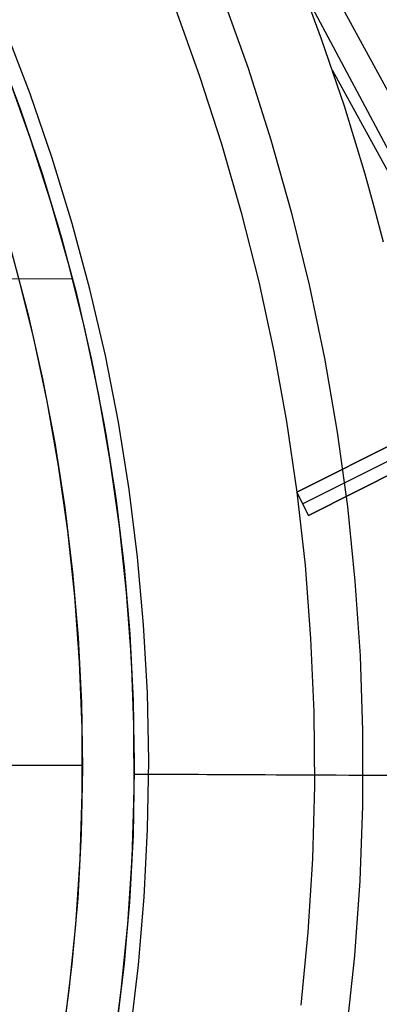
# Model space of a CAD drawing. Header units: millimetres. Extents: x 10802 to 11966, y -167 to 850.
# Tile 157 of 182: x 11453 to 11467, y 474 to 512. Entities that reach past the tile are written whole.
import ezdxf

# ---------------------------------------------------------------- set-up
doc = ezdxf.new("R2010")
doc.units = ezdxf.units.MM
doc.layers.add('1', color=7, linetype='Continuous')
doc.layers.add('color', color=7, linetype='Continuous')

msp = doc.modelspace()

# ---------------------------------------------------------------- linework, layer by layer
at = {"layer": '1', "color": 29, "true_color": 0x4d342b}
for p, q in [((11429.749, 577.262, 65.657), (11484.873, 473.662, 65.657)), ((11486.118, 474.376, 59.449), (11430.016, 577.413, 59.561)), ((11464.796, 510.853, 59.536), (11463.842, 513.407, 59.525)), ((11453.551, 508.735, 65.657), (11452.609, 511.186, 65.657)), ((11465.678, 508.258, 59.548), (11464.796, 510.853, 59.536)), ((11484.953, 473.708, 59.528), (11465.227, 509.62, 59.542)), ((11453.03, 508.545, 46.264), (11453.88, 506.081, 46.264)), ((11453.03, 508.545, 34.462), (11453.88, 506.081, 34.462)), ((11453.03, 508.545, 40.363), (11453.88, 506.081, 40.363)), ((11454.408, 506.253, 65.657), (11453.551, 508.735, 65.657)), ((11466.476, 505.64, 59.559), (11465.678, 508.258, 59.548)), ((11455.178, 503.742, 65.657), (11454.408, 506.253, 65.657)), ((11453.88, 506.081, 46.264), (11454.644, 503.589, 46.264)), ((11453.88, 506.081, 34.462), (11454.644, 503.589, 34.462)), ((11453.88, 506.081, 40.363), (11454.644, 503.589, 40.363)), ((11466.839, 504.327, 59.564), (11466.476, 505.64, 59.559)), ((11467.178, 503.015, 59.568), (11466.839, 504.327, 59.564)), ((11454.644, 503.589, 46.264), (11455.322, 501.072, 46.264)), ((11454.644, 503.589, 34.462), (11455.322, 501.072, 34.462)), ((11454.644, 503.589, 40.363), (11455.322, 501.072, 40.363)), ((11455.86, 501.207, 65.657), (11455.178, 503.742, 65.657)), ((11428.863, 501.725, 34.462), (11455.186, 501.606, 34.462)), ((11455.322, 501.072, 46.264), (11455.911, 498.532, 46.264)), ((11455.322, 501.072, 34.462), (11455.911, 498.532, 34.462)), ((11455.322, 501.072, 40.363), (11455.911, 498.532, 40.363)), ((11456.454, 498.649, 65.657), (11455.86, 501.207, 65.657)), ((11456.959, 496.071, 65.657), (11456.454, 498.649, 65.657)), ((11455.911, 498.532, 46.264), (11456.412, 495.974, 46.264)), ((11455.911, 498.532, 34.462), (11456.412, 495.974, 34.462)), ((11455.911, 498.532, 40.363), (11456.412, 495.974, 40.363)), ((11456.412, 495.974, 46.264), (11456.824, 493.4, 46.264)), ((11456.412, 495.974, 34.462), (11456.824, 493.4, 34.462)), ((11456.412, 495.974, 40.363), (11456.824, 493.4, 40.363)), ((11457.373, 493.478, 65.657), (11456.959, 496.071, 65.657)), ((11456.824, 493.4, 46.264), (11457.145, 490.814, 46.264)), ((11456.824, 493.4, 34.462), (11457.145, 490.814, 34.462)), ((11456.824, 493.4, 40.363), (11457.145, 490.814, 40.363)), ((11457.698, 490.872, 65.657), (11457.373, 493.478, 65.657)), ((11457.145, 490.814, 46.264), (11457.377, 488.217, 46.264)), ((11457.145, 490.814, 34.462), (11457.377, 488.217, 34.462)), ((11457.145, 490.814, 40.363), (11457.377, 488.217, 40.363)), ((11457.931, 488.257, 65.657), (11457.698, 490.872, 65.657)), ((11457.377, 488.217, 46.264), (11457.519, 485.614, 46.264)), ((11457.377, 488.217, 34.462), (11457.519, 485.614, 34.462)), ((11457.377, 488.217, 40.363), (11457.519, 485.614, 40.363)), ((11458.074, 485.635, 65.657), (11457.931, 488.257, 65.657)), ((11457.519, 485.614, 46.264), (11457.57, 483.008, 46.264)), ((11457.519, 485.614, 34.462), (11457.57, 483.008, 34.462)), ((11457.519, 485.614, 40.363), (11457.57, 483.008, 40.363)), ((11458.125, 483.009, 65.657), (11458.074, 485.635, 65.657)), ((11457.57, 483.008, 46.264), (11457.53, 480.402, 46.264)), ((11457.57, 483.008, 34.462), (11457.53, 480.402, 34.462)), ((11457.57, 483.008, 40.363), (11457.53, 480.402, 40.363)), ((11458.085, 480.384, 65.657), (11458.125, 483.009, 65.657)), ((11457.569, 482.506, 46.264), (11457.569, 482.506, 34.462)), ((11457.569, 482.506, 46.264), (11457.673, 482.505, 46.828)), ((11457.673, 482.505, 46.828), (11457.796, 482.505, 47.387)), ((11457.796, 482.505, 47.387), (11457.939, 482.504, 47.942)), ((11457.939, 482.504, 47.942), (11458.1, 482.504, 48.491)), ((11458.1, 482.504, 48.491), (11458.28, 482.503, 49.035)), ((11458.28, 482.503, 49.035), (11458.479, 482.502, 49.572)), ((11458.479, 482.502, 49.572), (11458.696, 482.501, 50.102)), ((11458.696, 482.501, 50.102), (11458.932, 482.5, 50.624)), ((11458.932, 482.5, 50.624), (11459.185, 482.499, 51.138)), ((11459.185, 482.499, 51.138), (11459.455, 482.497, 51.642)), ((11459.455, 482.497, 51.642), (11459.743, 482.496, 52.138)), ((11459.743, 482.496, 52.138), (11460.048, 482.495, 52.623)), ((11460.048, 482.495, 52.623), (11460.369, 482.493, 53.097)), ((11460.369, 482.493, 53.097), (11460.706, 482.492, 53.56)), ((11460.706, 482.492, 53.56), (11461.06, 482.49, 54.01)), ((11461.06, 482.49, 54.01), (11461.428, 482.488, 54.449)), ((11461.428, 482.488, 54.449), (11461.811, 482.487, 54.875)), ((11461.811, 482.487, 54.875), (11462.209, 482.485, 55.287)), ((11462.209, 482.485, 55.287), (11462.62, 482.483, 55.685)), ((11462.62, 482.483, 55.685), (11463.045, 482.481, 56.069)), ((11463.045, 482.481, 56.069), (11463.483, 482.479, 56.438)), ((11463.483, 482.479, 56.438), (11463.934, 482.477, 56.792)), ((11463.934, 482.477, 56.792), (11464.396, 482.475, 57.13)), ((11464.396, 482.475, 57.13), (11464.87, 482.473, 57.452)), ((11464.87, 482.473, 57.452), (11465.354, 482.471, 57.757)), ((11465.354, 482.471, 57.757), (11465.849, 482.468, 58.046)), ((11465.849, 482.468, 58.046), (11466.353, 482.466, 58.317)), ((11466.353, 482.466, 58.317), (11466.867, 482.464, 58.571)), ((11466.867, 482.464, 58.571), (11467.388, 482.461, 58.807)), ((11457.53, 480.402, 46.264), (11457.4, 477.798, 46.264)), ((11457.53, 480.402, 34.462), (11457.4, 477.798, 34.462)), ((11457.53, 480.402, 40.363), (11457.4, 477.798, 40.363)), ((11457.954, 477.761, 65.657), (11458.085, 480.384, 65.657)), ((11457.4, 477.798, 46.264), (11457.179, 475.201, 46.264)), ((11457.4, 477.798, 34.462), (11457.179, 475.201, 34.462)), ((11457.4, 477.798, 40.363), (11457.179, 475.201, 40.363)), ((11457.732, 475.144, 65.657), (11457.954, 477.761, 65.657)), ((11457.179, 475.201, 46.264), (11456.868, 472.613, 46.264)), ((11457.179, 475.201, 34.462), (11456.868, 472.613, 34.462)), ((11457.179, 475.201, 40.363), (11456.868, 472.613, 40.363)), ((11457.418, 472.537, 65.657), (11457.732, 475.144, 65.657))]:
    msp.add_line(p, q, dxfattribs=at)
at = {"layer": 'color', "color": 254, "true_color": 0xcad1ee}
for p, q in [((11460.983, 512.452, 9.65), (11461.958, 509.727, 9.65)), ((11459.155, 512.011, 8.272), (11460.091, 509.423, 8.272)), ((11452.268, 510.545, 34.462), (11453.182, 508.123, 34.462)), ((11452.268, 510.545, 23.935), (11453.182, 508.123, 23.935)), ((11461.958, 509.727, 9.65), (11462.839, 506.971, 9.65)), ((11453.572, 507.007, 13.408), (11452.706, 509.417, 13.408)), ((11460.091, 509.423, 8.272), (11460.939, 506.806, 8.272)), ((11453.182, 508.123, 34.462), (11454.013, 505.67, 34.462)), ((11453.182, 508.123, 23.935), (11454.013, 505.67, 23.935)), ((11454.355, 504.568, 13.408), (11453.572, 507.007, 13.408)), ((11462.839, 506.971, 9.65), (11463.623, 504.186, 9.65)), ((11460.939, 506.806, 8.272), (11461.699, 504.162, 8.272)), ((11454.013, 505.67, 34.462), (11454.758, 503.191, 34.462)), ((11454.013, 505.67, 23.935), (11454.758, 503.191, 23.935)), ((11455.055, 502.105, 13.408), (11454.355, 504.568, 13.408)), ((11461.699, 504.162, 8.272), (11462.37, 501.494, 8.272)), ((11463.623, 504.186, 9.65), (11464.312, 501.376, 9.65)), ((11454.758, 503.191, 34.462), (11455.417, 500.687, 34.462)), ((11454.758, 503.191, 23.935), (11455.417, 500.687, 23.935)), ((11452.833, 502.648, 34.462), (11453.474, 500.211, 34.462)), ((11452.833, 502.648, 24.361), (11453.474, 500.211, 24.361)), ((11455.67, 499.619, 13.408), (11455.055, 502.105, 13.408)), ((11453.676, 499.368, 14.26), (11453.059, 501.828, 14.26)), ((11462.37, 501.494, 8.272), (11462.951, 498.805, 8.272)), ((11464.312, 501.376, 9.65), (11464.903, 498.543, 9.65)), ((11455.417, 500.687, 34.462), (11455.989, 498.162, 34.462)), ((11455.417, 500.687, 23.935), (11455.989, 498.162, 23.935)), ((11453.474, 500.211, 34.462), (11454.032, 497.753, 34.462)), ((11453.474, 500.211, 24.361), (11454.032, 497.753, 24.361)), ((11454.207, 496.887, 14.26), (11453.676, 499.368, 14.26)), ((11456.2, 497.113, 13.408), (11455.67, 499.619, 13.408)), ((11462.951, 498.805, 8.272), (11463.442, 496.097, 8.272)), ((11464.903, 498.543, 9.65), (11465.395, 495.692, 9.65)), ((11455.989, 498.162, 34.462), (11456.474, 495.619, 34.462)), ((11455.989, 498.162, 23.935), (11456.474, 495.619, 23.935)), ((11454.032, 497.753, 34.462), (11454.503, 495.278, 34.462)), ((11454.032, 497.753, 24.361), (11454.503, 495.278, 24.361)), ((11456.644, 494.591, 13.408), (11456.2, 497.113, 13.408)), ((11463.84, 493.375, 8.272), (11471.923, 497.426, 4.612)), ((11471.582, 497.255, -8.338), (11463.84, 493.375, 6.662)), ((11454.651, 494.39, 14.26), (11454.207, 496.887, 14.26)), ((11464.064, 492.928, 6.662), (11471.806, 496.808, -8.338)), ((11472.371, 496.532, 4.483), (11464.288, 492.481, 8.129)), ((11464.288, 492.481, 6.662), (11472.03, 496.361, -8.338)), ((11463.442, 496.097, 8.272), (11463.841, 493.375, 8.272)), ((11456.474, 495.619, 34.462), (11456.871, 493.06, 34.462)), ((11456.474, 495.619, 23.935), (11456.871, 493.06, 23.935)), ((11465.395, 495.692, 9.65), (11465.789, 492.826, 9.65)), ((11454.503, 495.278, 34.462), (11454.89, 492.788, 34.462)), ((11454.503, 495.278, 24.361), (11454.89, 492.788, 24.361)), ((11457.002, 492.055, 13.408), (11456.644, 494.591, 13.408)), ((11455.009, 491.879, 14.26), (11454.651, 494.39, 14.26)), ((11464.288, 492.481, 8.129), (11463.84, 493.375, 8.272)), ((11463.84, 493.375, 6.662), (11463.84, 493.375, 8.272)), ((11463.84, 493.375, 6.662), (11464.288, 492.481, 6.662)), ((11463.84, 493.375, 7.467), (11464.288, 492.481, 7.467)), ((11463.841, 493.372, 8.272), (11464.156, 490.556, 8.272)), ((11456.871, 493.06, 34.462), (11457.179, 490.489, 34.462)), ((11456.871, 493.06, 23.935), (11457.179, 490.489, 23.935)), ((11464.064, 492.928, 6.662), (11464.064, 492.928, 8.201)), ((11454.89, 492.788, 34.462), (11455.19, 490.286, 34.462)), ((11454.89, 492.788, 24.361), (11455.19, 490.286, 24.361)), ((11465.789, 492.826, 9.65), (11466.084, 489.947, 9.65)), ((11464.288, 492.481, 6.662), (11464.288, 492.481, 8.129)), ((11455.279, 489.356, 14.26), (11455.009, 491.879, 14.26)), ((11457.273, 489.509, 13.408), (11457.002, 492.055, 13.408)), ((11455.19, 490.286, 34.462), (11455.403, 487.775, 34.462)), ((11455.19, 490.286, 24.361), (11455.403, 487.775, 24.361)), ((11457.179, 490.489, 34.462), (11457.399, 487.91, 34.462)), ((11457.179, 490.489, 23.935), (11457.399, 487.91, 23.935)), ((11464.156, 490.556, 8.272), (11464.374, 487.732, 8.272)), ((11466.084, 489.947, 9.65), (11466.28, 487.061, 9.65)), ((11457.457, 486.955, 13.408), (11457.273, 489.509, 13.408)), ((11455.461, 486.826, 14.26), (11455.279, 489.356, 14.26)), ((11455.403, 487.775, 34.462), (11455.53, 485.258, 34.462)), ((11455.403, 487.775, 24.361), (11455.53, 485.258, 24.361)), ((11457.399, 487.91, 34.462), (11457.529, 485.324, 34.462)), ((11457.399, 487.91, 23.935), (11457.529, 485.324, 23.935)), ((11464.374, 487.732, 8.272), (11464.494, 484.901, 8.272)), ((11455.556, 484.291, 14.26), (11455.461, 486.826, 14.26)), ((11457.554, 484.395, 13.408), (11457.457, 486.955, 13.408)), ((11466.28, 487.061, 9.65), (11466.375, 484.169, 9.65)), ((11457.529, 485.324, 34.462), (11457.57, 482.735, 34.462)), ((11457.529, 485.324, 23.935), (11457.57, 482.735, 23.935)), ((11455.53, 485.258, 34.462), (11455.57, 482.738, 34.462)), ((11455.53, 485.258, 24.361), (11455.57, 482.738, 24.361)), ((11464.494, 484.901, 8.272), (11464.516, 482.068, 8.272)), ((11455.562, 481.755, 14.26), (11455.556, 484.291, 14.26)), ((11457.563, 481.834, 13.408), (11457.554, 484.395, 13.408)), ((11466.375, 484.169, 9.65), (11466.371, 481.275, 9.65)), ((11455.57, 482.738, 34.462), (11455.523, 480.218, 34.462)), ((11455.57, 482.738, 24.361), (11455.523, 480.218, 24.361)), ((11457.57, 482.735, 34.462), (11457.521, 480.146, 34.462)), ((11457.57, 482.735, 23.935), (11457.521, 480.146, 23.935)), ((11464.516, 482.068, 8.272), (11464.44, 479.236, 8.272)), ((11455.48, 479.22, 14.26), (11455.562, 481.755, 14.26)), ((11457.485, 479.275, 13.408), (11457.563, 481.834, 13.408)), ((11466.371, 481.275, 9.65), (11466.267, 478.384, 9.65)), ((11455.523, 480.218, 34.462), (11455.388, 477.702, 34.462)), ((11455.523, 480.218, 24.361), (11455.388, 477.702, 24.361)), ((11457.521, 480.146, 34.462), (11457.383, 477.561, 34.462)), ((11457.521, 480.146, 23.935), (11457.383, 477.561, 23.935)), ((11457.319, 476.719, 13.408), (11457.485, 479.275, 13.408)), ((11464.44, 479.236, 8.272), (11464.267, 476.408, 8.272)), ((11455.31, 476.689, 14.26), (11455.48, 479.22, 14.26)), ((11466.267, 478.384, 9.65), (11466.063, 475.498, 9.65)), ((11455.388, 477.702, 34.462), (11455.167, 475.192, 34.462)), ((11455.388, 477.702, 24.361), (11455.167, 475.192, 24.361)), ((11457.383, 477.561, 34.462), (11457.156, 474.982, 34.462)), ((11457.383, 477.561, 23.935), (11457.156, 474.982, 23.935)), ((11455.052, 474.165, 14.26), (11455.31, 476.689, 14.26)), ((11457.066, 474.171, 13.408), (11457.319, 476.719, 13.408)), ((11464.267, 476.408, 8.272), (11463.995, 473.588, 8.272)), ((11466.063, 475.498, 9.65), (11465.759, 472.62, 9.65)), ((11455.167, 475.192, 34.462), (11454.86, 472.69, 34.462)), ((11455.167, 475.192, 24.361), (11454.86, 472.69, 24.361)), ((11457.156, 474.982, 34.462), (11456.84, 472.412, 34.462)), ((11457.156, 474.982, 23.935), (11456.84, 472.412, 23.935)), ((11454.706, 471.652, 14.26), (11455.052, 474.165, 14.26)), ((11456.727, 471.632, 13.408), (11457.066, 474.171, 13.408))]:
    msp.add_line(p, q, dxfattribs=at)
at = {"layer": 'color'}
for p, q in [((11452.833, 502.648, 34.462), (11453.474, 500.211, 34.462)), ((11453.474, 500.211, 34.462), (11454.032, 497.753, 34.462)), ((11454.032, 497.753, 34.462), (11454.503, 495.278, 34.462)), ((11454.503, 495.278, 34.462), (11454.89, 492.788, 34.462)), ((11454.89, 492.788, 34.462), (11455.19, 490.286, 34.462)), ((11455.19, 490.286, 34.462), (11455.403, 487.775, 34.462)), ((11455.403, 487.775, 34.462), (11455.53, 485.258, 34.462)), ((11455.53, 485.258, 34.462), (11455.57, 482.738, 34.462)), ((11309.57, 482.846, 34.462), (11455.57, 482.846, 34.462)), ((11455.57, 482.738, 34.462), (11455.523, 480.218, 34.462)), ((11455.523, 480.218, 34.462), (11455.388, 477.702, 34.462)), ((11455.388, 477.702, 34.462), (11455.167, 475.192, 34.462)), ((11455.167, 475.192, 34.462), (11454.86, 472.69, 34.462))]:
    msp.add_line(p, q, dxfattribs=at)

doc.saveas('drawing.dxf')
